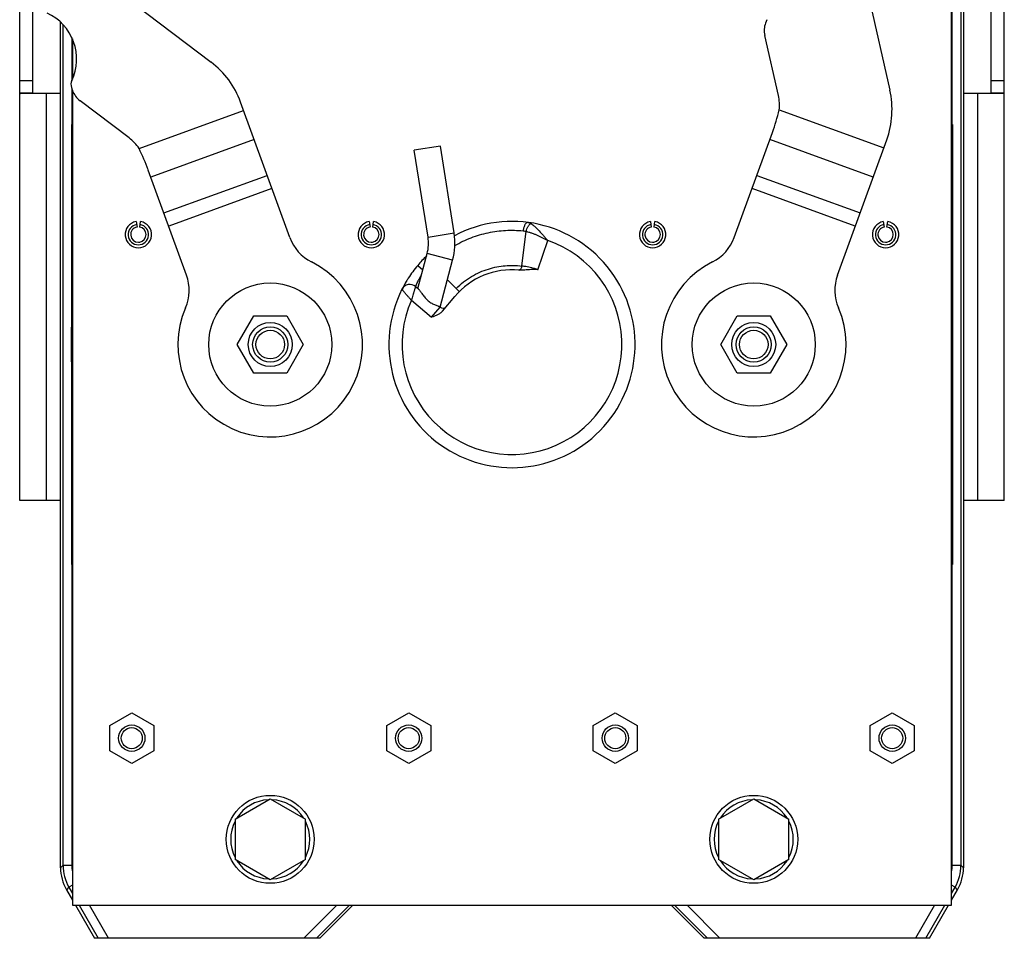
# Model space of a CAD drawing. Extents: x -924 to 1181, y 8 to 1310.
# Tile 3 of 20: x -923 to -699, y 576 to 785. Entities that reach past the tile are written whole.
import ezdxf

# ---------------------------------------------------------------- set-up
doc = ezdxf.new("R2010")
doc.units = 0
doc.header["$LTSCALE"] = 65.395
doc.layers.get('0').update_dxf_attribs({"linetype": 'CONTINUOUS'})
doc.layers.add('00341694_1', color=7, linetype='CONTINUOUS')

msp = doc.modelspace()

# ---------------------------------------------------------------- linework, layer by layer
at = {"color": 6, "linetype": 'CONTINUOUS'}
for p, q in [((-708.75, 814.55), (-708.75, 592.31)), ((-711.45, 583.77), (-711.45, 807.13)), ((-897.31, 788.67), (-879.92, 775.48)), ((-730.33, 790.4), (-725.49, 769.12)), ((-914.15, 592.31), (-914.15, 784.58)), ((-753.51, 785.13), (-753.78, 784.37)), ((-911.45, 780.75), (-911.45, 771.61)), ((-750.84, 767.88), (-753.96, 781.55)), ((-911.67, 769.73), (-911.4, 768.98)), ((-911.45, 769.12), (-911.45, 583.77)), ((-898.54, 758.23), (-909.72, 766.71)), ((-861.99, 735.58), (-873.21, 766.39)), ((-760.9, 735.58), (-752.19, 759.5)), ((-737.41, 727.03), (-726.19, 757.84)), ((-827.75, 756.4), (-833.68, 755.46)), ((-830.55, 735.71), (-833.68, 755.46)), ((-824.62, 736.64), (-827.75, 756.4)), ((-885.49, 727.03), (-894.19, 750.95)), ((-843.14, 737.99), (-842.93, 739.22)), ((-832.87, 724.03), (-830.75, 731.97)), ((-827.8, 719.77), (-824.95, 730.42)), ((-832.9, 729.26), (-832.9, 729.27)), ((-827.27, 718.86), (-824.47, 722.2)), ((-873.95, 711.27), (-870.2, 717.77)), ((-870.2, 717.77), (-862.69, 717.77)), ((-862.69, 717.77), (-858.94, 711.27)), ((-763.95, 711.27), (-760.2, 717.77)), ((-760.2, 717.77), (-752.69, 717.77)), ((-752.69, 717.77), (-748.94, 711.27)), ((-870.2, 704.77), (-873.95, 711.27)), ((-858.94, 711.27), (-862.69, 704.77)), ((-760.2, 704.77), (-763.95, 711.27)), ((-748.94, 711.27), (-752.69, 704.77)), ((-862.69, 704.77), (-870.2, 704.77)), ((-752.69, 704.77), (-760.2, 704.77)), ((-902.95, 624.65), (-897.95, 627.54)), ((-897.95, 627.54), (-892.95, 624.65)), ((-839.95, 624.65), (-834.95, 627.54)), ((-834.95, 627.54), (-829.95, 624.65)), ((-792.95, 624.65), (-787.95, 627.54)), ((-787.95, 627.54), (-782.95, 624.65)), ((-729.95, 624.65), (-724.95, 627.54)), ((-724.95, 627.54), (-719.95, 624.65)), ((-902.95, 618.88), (-902.95, 624.65)), ((-892.95, 624.65), (-892.95, 618.88)), ((-839.95, 618.88), (-839.95, 624.65)), ((-829.95, 624.65), (-829.95, 618.88)), ((-792.95, 618.88), (-792.95, 624.65)), ((-782.95, 624.65), (-782.95, 618.88)), ((-729.95, 618.88), (-729.95, 624.65)), ((-719.95, 624.65), (-719.95, 618.88)), ((-897.95, 615.99), (-902.95, 618.88)), ((-892.95, 618.88), (-897.95, 615.99)), ((-834.95, 615.99), (-839.95, 618.88)), ((-829.95, 618.88), (-834.95, 615.99)), ((-787.95, 615.99), (-792.95, 618.88)), ((-782.95, 618.88), (-787.95, 615.99)), ((-724.95, 615.99), (-729.95, 618.88)), ((-719.95, 618.88), (-724.95, 615.99)), ((-874.45, 603.39), (-866.45, 608.01)), ((-866.45, 608.01), (-858.45, 603.39)), ((-764.45, 603.39), (-756.45, 608.01)), ((-756.45, 608.01), (-748.45, 603.39)), ((-874.45, 603.39), (-874.45, 594.15)), ((-858.45, 594.15), (-858.45, 603.39)), ((-764.45, 603.39), (-764.45, 594.15)), ((-748.45, 594.15), (-748.45, 603.39)), ((-866.45, 589.53), (-874.45, 594.15)), ((-858.45, 594.15), (-866.45, 589.53)), ((-756.45, 589.53), (-764.45, 594.15)), ((-748.45, 594.15), (-756.45, 589.53)), ((-912.81, 587.32), (-911.45, 584.95)), ((-711.45, 584.95), (-710.08, 587.32)), ((-911.45, 583.77), (-711.45, 583.77)), ((-910.77, 583.77), (-906.45, 576.27)), ((-847.65, 583.77), (-855.15, 576.27)), ((-767.75, 576.27), (-775.25, 583.77)), ((-716.45, 576.27), (-712.13, 583.77)), ((-855.15, 576.27), (-906.45, 576.27)), ((-716.45, 576.27), (-767.75, 576.27))]:
    msp.add_line(p, q, dxfattribs=at)
at = {"color": 9, "linetype": 'CONTINUOUS'}
for p, q in [((-709.31, 813), (-709.31, 592.87)), ((-711.31, 719.13), (-711.31, 807.51)), ((-913.59, 592.87), (-913.59, 784.02)), ((-911.59, 781.06), (-911.59, 771.3)), ((-911.59, 769.5), (-911.59, 719.13)), ((-896.3, 755.86), (-872.52, 764.51)), ((-750.65, 764.62), (-726.88, 755.96)), ((-870.11, 757.87), (-893.6, 749.32)), ((-729.3, 749.32), (-752.79, 757.87)), ((-890.64, 741.19), (-867.15, 749.74)), ((-755.75, 749.74), (-732.25, 741.19)), ((-866.05, 746.72), (-889.54, 738.17)), ((-733.35, 738.17), (-756.84, 746.72)), ((-809.24, 729.12), (-808.26, 737.01)), ((-830.55, 735.71), (-824.62, 736.64)), ((-805.6, 728.29), (-803.32, 734.91)), ((-831.03, 730.92), (-831.21, 731.1)), ((-824.95, 730.42), (-830.75, 731.97)), ((-832.9, 729.27), (-831.73, 728.29)), ((-834.33, 721.33), (-829.74, 717.48)), ((-911.59, 719.13), (-911.45, 719.12)), ((-829.74, 717.48), (-827.81, 719.77)), ((-711.45, 719.12), (-711.31, 719.13)), ((-911.59, 703.4), (-911.45, 703.41)), ((-911.59, 703.4), (-911.59, 592.87)), ((-711.31, 703.4), (-711.45, 703.41)), ((-711.31, 592.87), (-711.31, 703.4)), ((-913.59, 592.87), (-914.15, 592.31)), ((-913.59, 592.87), (-911.59, 592.87)), ((-711.31, 592.87), (-709.31, 592.87)), ((-708.75, 592.31), (-709.31, 592.87)), ((-912.25, 587.88), (-912.81, 587.32)), ((-911.45, 588.34), (-912.25, 587.88)), ((-912.25, 587.88), (-911.45, 586.49)), ((-710.64, 587.88), (-711.45, 588.34)), ((-711.45, 586.49), (-710.64, 587.88)), ((-710.08, 587.32), (-710.64, 587.88)), ((-909.88, 583.77), (-905.56, 576.27)), ((-903.25, 576.27), (-907.57, 583.77)), ((-851.27, 583.77), (-858.77, 576.27)), ((-848.44, 583.77), (-855.94, 576.27)), ((-766.95, 576.27), (-774.45, 583.77)), ((-764.13, 576.27), (-771.63, 583.77)), ((-715.32, 583.77), (-719.64, 576.27)), ((-717.33, 576.27), (-713.01, 583.77))]:
    msp.add_line(p, q, dxfattribs=at)
at = {"color": 2, "linetype": 'CONTINUOUS'}
for p, q in [((-911.65, 761.27), (-911.65, 661.27)), ((-711.25, 761.27), (-711.25, 661.27)), ((-896.97, 739.22), (-896.75, 737.99)), ((-896.14, 737.99), (-895.93, 739.22)), ((-843.97, 739.22), (-843.75, 737.99)), ((-779.97, 739.22), (-779.75, 737.99)), ((-779.14, 737.99), (-778.93, 739.22)), ((-726.97, 739.22), (-726.75, 737.99)), ((-726.14, 737.99), (-725.93, 739.22)), ((-823.45, 723.31), (-826.13, 726.01)), ((-833.4, 724.47), (-832.82, 723.98)), ((-827.86, 719.82), (-827.81, 719.77))]:
    msp.add_line(p, q, dxfattribs=at)
at = {"color": 6, "linetype": 'CONTINUOUS'}
for centre, radius in [((-866.45, 711.27), 14), ((-756.45, 711.27), 14), ((-866.45, 711.27), 5), ((-866.45, 711.27), 4), ((-756.45, 711.27), 5), ((-756.45, 711.27), 4), ((-866.45, 711.27), 3.25), ((-756.45, 711.27), 3.25), ((-897.95, 621.77), 3), ((-897.95, 621.77), 2.4), ((-834.95, 621.77), 3), ((-834.95, 621.77), 2.4), ((-787.95, 621.77), 3), ((-787.95, 621.77), 2.4), ((-724.95, 621.77), 3), ((-724.95, 621.77), 2.4), ((-866.45, 598.77), 10), ((-756.45, 598.77), 10)]:
    msp.add_circle(centre, radius, dxfattribs=at)
for centre, radius, start, end in [((-922, 776.18), 11.5, 334.7249, 65.2751), ((-749.08, 782.66), 5, 160, 192.8285), ((-892, 759.55), 20, 20, 52.8285), ((-909.79, 770.42), 2, 154.7249, 200), ((-906.7, 770.69), 5, 200, 232.8285), ((-744.99, 764.68), 20, 340, 12.8285), ((-760.6, 765.66), 10, 354.0253, 12.8285), ((-796.77, 775.75), 47.44, 339.974, 346.4265), ((-904.58, 750.27), 10, 34.0253, 52.8285), ((-938.78, 734.75), 47.44, 19.974, 26.4265), ((-896.45, 736.27), 3, 100, 80), ((-843.45, 736.27), 3, 100, 80), ((-811.45, 711.27), 28, 153.3424, 117.8791), ((-779.45, 736.27), 3, 100, 80), ((-726.45, 736.27), 3, 100, 80), ((-896.45, 736.27), 2.31, 100, 80), ((-843.45, 736.27), 2.31, 100, 80), ((-779.45, 736.27), 2.31, 100, 80), ((-726.45, 736.27), 2.31, 100, 80), ((-852.6, 739), 10, 200, 243.464), ((-839.44, 734.3), 9, 345, 9), ((-839.44, 734.3), 15, 345, 9), ((-770.3, 739), 10, 296.536, 340), ((-811.45, 711.27), 28, 133.9986, 140), ((-866.45, 711.27), 21, 156.536, 63.464), ((-811.45, 711.27), 17, 84.499, 140), ((-756.45, 711.27), 21, 116.536, 23.464), ((-894.88, 723.61), 10, 336.536, 20), ((-811.45, 711.27), 28, 147.436, 149.1441), ((-728.01, 723.61), 10, 160, 203.464), ((-866.45, 598.77), 9, 92.7391, 147.2658), ((-866.45, 598.77), 9, 32.7341, 87.2609), ((-756.45, 598.77), 9, 92.7391, 147.2658), ((-756.45, 598.77), 9, 32.7341, 87.2609), ((-866.45, 598.77), 9, 152.7391, 207.2609), ((-866.45, 598.77), 9, 332.7391, 27.2609), ((-756.45, 598.77), 9, 152.7391, 207.2609), ((-756.45, 598.77), 9, 332.7391, 27.2609), ((-866.45, 598.77), 9, 212.7341, 267.2609), ((-866.45, 598.77), 9, 272.7391, 327.2658), ((-756.45, 598.77), 9, 212.7341, 267.2609), ((-756.45, 598.77), 9, 272.7391, 327.2658), ((-904.15, 592.31), 10, 179.9954, 209.9436), ((-718.74, 592.31), 10, 330.0564, 0.0046)]:
    msp.add_arc(centre, radius, start, end, dxfattribs=at)
at = {"color": 2, "linetype": 'CONTINUOUS'}
for centre, radius, start, end in [((-896.45, 736.27), 1.75, 100, 270), ((-896.45, 736.27), 1.75, 280, 80), ((-843.45, 736.27), 1.75, 100, 270), ((-843.45, 736.27), 1.75, 280, 80), ((-779.45, 736.27), 1.75, 100, 270), ((-779.45, 736.27), 1.75, 280, 80), ((-726.45, 736.27), 1.75, 100, 270), ((-726.45, 736.27), 1.75, 280, 80), ((-896.45, 736.27), 1.75, 270.0123, 279.9877), ((-843.45, 736.27), 1.75, 270.0123, 279.9877), ((-779.45, 736.27), 1.75, 270.0123, 279.9877), ((-726.45, 736.27), 1.75, 270.0123, 279.9877), ((-827.16, 720.54), 1, 230, 320)]:
    msp.add_arc(centre, radius, start, end, dxfattribs=at)
at = {"color": 9, "linetype": 'CONTINUOUS'}
for centre, radius, start, end in [((-811.45, 711.27), 25, 156.2602, 71.0395), ((-811.45, 711.27), 28, 140.0199, 147.436), ((-809.86, 728.51), 0.319, 264.7718, 275.4835), ((-811.45, 711.27), 28, 149.1441, 153.3424), ((-834.68, 722.93), 2, 50, 153.3424), ((-736.08, 711.26), 175.68, 177.4299, 177.9112), ((-811.45, 711.27), 100.45, 174.5926, 175.5085), ((-811.45, 711.27), 100.45, 4.4915, 5.4074), ((-886.84, 711.26), 175.71, 2.0879, 2.5701), ((-736.45, 711.27), 175.31, 177.9105, 182.0805), ((-886.45, 711.27), 175.32, 357.9121, 2.0883), ((-736.05, 711.28), 175.71, 182.0801, 182.5701), ((-811.45, 711.27), 100.45, 184.4915, 185.4074), ((-811.45, 711.27), 100.45, 354.5926, 355.5085), ((-886.84, 711.28), 175.71, 357.4299, 357.9125), ((-903.59, 592.87), 10, 180.0112, 209.9522), ((-903.59, 592.87), 8, 179.9957, 190.7242), ((-719.31, 592.87), 8, 349.2761, 0.0033), ((-719.31, 592.87), 10, 330.0478, 359.9888)]:
    msp.add_arc(centre, radius, start, end, dxfattribs=at)
for points, knots in [([(-824.45, 733.78), (-823.26, 734.47), (-820.79, 735.64), (-816.88, 736.79), (-812.9, 737.32), (-810.24, 737.26), (-808.92, 737.13)], [0, 0, 0, 0, 0.255452, 0.506502, 0.753856, 1, 1, 1, 1]), ([(-807.81, 739.03), (-807.84, 739.04), (-807.9, 739.04), (-807.99, 739.02), (-808.08, 738.98), (-808.2, 738.9), (-808.35, 738.75), (-808.5, 738.51), (-808.65, 738.22), (-808.77, 737.88), (-808.86, 737.52), (-808.9, 737.26), (-808.92, 737.13)], [0, 0, 0, 0, 0.035902, 0.073339, 0.113618, 0.157697, 0.259198, 0.379697, 0.517773, 0.670199, 0.832618, 1, 1, 1, 1]), ([(-808.92, 737.13), (-808.86, 737.13), (-808.64, 737.1), (-808.42, 737.05), (-808.26, 737.01)], [0, 0, 0, 0, 0.251232, 1, 1, 1, 1]), ([(-808.26, 737.01), (-808.2, 737.21), (-808.09, 737.51), (-807.91, 737.89), (-807.77, 738.14), (-807.61, 738.36), (-807.45, 738.54), (-807.29, 738.68), (-807.18, 738.75), (-807.12, 738.78)], [0, 0, 0, 0, 0.298169, 0.441698, 0.57745, 0.702813, 0.815705, 0.914818, 1, 1, 1, 1]), ([(-808.26, 737.01), (-808.05, 736.96), (-807.62, 736.85), (-806.98, 736.64), (-806.35, 736.4), (-805.11, 735.87), (-804.11, 735.35), (-803.32, 734.91)], [0, 0, 0, 0, 0.121874, 0.247523, 0.3722, 0.496952, 1, 1, 1, 1]), ([(-807.81, 739.03), (-807.69, 739.02), (-807.45, 738.96), (-807.23, 738.84), (-807.12, 738.78)], [0, 0, 0, 0, 0.493284, 1, 1, 1, 1]), ([(-807.12, 738.78), (-806.97, 738.68), (-806.67, 738.46), (-806.22, 738.06), (-805.75, 737.61), (-805.1, 736.94), (-804.46, 736.22), (-803.81, 735.48), (-803.49, 735.1), (-803.32, 734.91)], [0, 0, 0, 0, 0.09676, 0.207925, 0.329095, 0.457103, 0.725099, 0.862207, 1, 1, 1, 1]), ([(-824.15, 724.02), (-823.62, 724.55), (-822.51, 725.53), (-820.69, 726.76), (-818.79, 727.74), (-816.85, 728.47), (-814.92, 728.96), (-813, 729.23), (-811.1, 729.29), (-809.85, 729.2), (-809.24, 729.12)], [0, 0, 0, 0, 0.137643, 0.272739, 0.403661, 0.52988, 0.651698, 0.76989, 0.885544, 1, 1, 1, 1]), ([(-809.24, 729.12), (-809.25, 729.01), (-809.29, 728.78), (-809.4, 728.53), (-809.52, 728.37), (-809.62, 728.28), (-809.72, 728.22), (-809.79, 728.2), (-809.83, 728.2)], [0, 0, 0, 0, 0.303325, 0.579415, 0.701499, 0.811385, 0.909921, 1, 1, 1, 1]), ([(-805.6, 728.29), (-805.92, 728.4), (-806.71, 728.65), (-807.73, 728.89), (-808.62, 729.04), (-809.04, 729.1), (-809.24, 729.12)], [0, 0, 0, 0, 0.272327, 0.661896, 0.839794, 1, 1, 1, 1]), ([(-834.33, 721.33), (-834.47, 721.48), (-834.74, 721.78), (-835.13, 722.23), (-835.44, 722.59), (-835.67, 722.85), (-835.82, 723.04), (-835.96, 723.21), (-836.09, 723.36), (-836.18, 723.48), (-836.25, 723.56), (-836.3, 723.62), (-836.34, 723.67), (-836.37, 723.71), (-836.4, 723.74), (-836.42, 723.77), (-836.44, 723.79), (-836.45, 723.8), (-836.45, 723.81), (-836.46, 723.82), (-836.46, 723.82), (-836.47, 723.83), (-836.47, 723.83), (-836.47, 723.83), (-836.47, 723.83), (-836.47, 723.83), (-836.47, 723.83)], [0, 0, 0, 0, 0.186866, 0.368144, 0.538072, 0.616875, 0.690553, 0.758199, 0.819083, 0.872359, 0.895847, 0.917143, 0.936178, 0.952881, 0.967161, 0.97889, 0.983774, 0.988012, 0.991616, 0.994587, 0.996924, 0.998618, 0.999219, 0.999651, 0.999912, 1, 1, 1, 1]), ([(-833.4, 724.47), (-833.4, 724.47), (-833.4, 724.46), (-833.4, 724.46), (-833.4, 724.46), (-833.4, 724.46), (-833.4, 724.46), (-833.4, 724.45), (-833.41, 724.44), (-833.41, 724.43), (-833.41, 724.41), (-833.42, 724.39), (-833.43, 724.36), (-833.44, 724.32), (-833.46, 724.26), (-833.48, 724.21), (-833.5, 724.14), (-833.53, 724.04), (-833.57, 723.9), (-833.63, 723.71), (-833.69, 723.5), (-833.76, 723.27), (-833.84, 723.02), (-833.91, 722.76), (-834.02, 722.39), (-834.16, 721.92), (-834.28, 721.53), (-834.33, 721.33)], [0, 0, 0, 0, 0.00009, 0.000343, 0.00076, 0.001341, 0.002995, 0.005301, 0.008258, 0.011862, 0.016109, 0.020994, 0.032656, 0.046796, 0.063351, 0.082251, 0.103419, 0.126775, 0.179707, 0.240329, 0.307858, 0.38148, 0.460373, 0.543711, 0.630692, 0.812526, 1, 1, 1, 1])]:
    msp.add_open_spline(points, degree=3, knots=knots, dxfattribs=at)
at = {"color": 6, "linetype": 'CONTINUOUS'}
for points, knots in [([(-805.6, 728.29), (-805.77, 728.31), (-806.13, 728.32), (-806.65, 728.33), (-807.18, 728.31), (-807.88, 728.26), (-808.59, 728.2), (-809.29, 728.16), (-809.64, 728.17), (-809.82, 728.19)], [0, 0, 0, 0, 0.125005, 0.250011, 0.375018, 0.500027, 0.750046, 0.875045, 1, 1, 1, 1]), ([(-827.27, 718.86), (-827.42, 718.68), (-827.78, 718.36), (-828.41, 718), (-829.06, 717.72), (-829.51, 717.56), (-829.74, 717.48)], [0, 0, 0, 0, 0.249596, 0.499591, 0.749762, 1, 1, 1, 1])]:
    msp.add_open_spline(points, degree=3, knots=knots, dxfattribs=at)
at = {"color": 2, "linetype": 'CONTINUOUS'}
for points, knots in [([(-832.07, 727.05), (-832.18, 726.88), (-832.38, 726.56), (-832.62, 726.15), (-832.79, 725.84), (-832.9, 725.63), (-833, 725.43), (-833.08, 725.24), (-833.16, 725.07), (-833.22, 724.92), (-833.27, 724.81), (-833.3, 724.72), (-833.32, 724.67), (-833.34, 724.62), (-833.36, 724.58), (-833.37, 724.55), (-833.38, 724.52), (-833.39, 724.5), (-833.39, 724.49), (-833.39, 724.48), (-833.4, 724.47), (-833.4, 724.47), (-833.4, 724.47), (-833.4, 724.47), (-833.4, 724.47)], [0, 0, 0, 0, 0.205404, 0.395906, 0.484183, 0.567121, 0.644212, 0.714977, 0.778933, 0.83562, 0.884589, 0.906039, 0.925401, 0.942626, 0.957665, 0.970467, 0.980999, 0.989238, 0.99249, 0.995159, 0.997245, 0.998746, 0.999662, 1, 1, 1, 1]), ([(-832.82, 723.98), (-832.79, 723.95), (-832.72, 723.89), (-832.58, 723.73), (-832.4, 723.5), (-832.17, 723.18), (-831.93, 722.83), (-831.66, 722.46), (-831.37, 722.09), (-831.06, 721.72), (-830.71, 721.37), (-830.33, 721.06), (-829.92, 720.78), (-829.51, 720.56), (-829.1, 720.38), (-828.71, 720.23), (-828.37, 720.1), (-828.09, 719.97), (-827.93, 719.87), (-827.86, 719.82)], [0, 0, 0, 0, 0.019205, 0.041586, 0.093982, 0.153821, 0.218846, 0.287522, 0.358866, 0.43216, 0.506752, 0.581826, 0.656199, 0.72826, 0.796306, 0.858675, 0.913977, 0.961197, 1, 1, 1, 1])]:
    msp.add_open_spline(points, degree=3, knots=knots, dxfattribs=at)
at = {"layer": '00341694_1', "color": 7, "linetype": 'CONTINUOUS'}
for p, q in [((-923.45, 675.81), (-923.45, 793.32)), ((-920.45, 768.49), (-920.45, 793.32)), ((-702.45, 768.49), (-702.45, 793.32)), ((-699.45, 675.81), (-699.45, 793.32)), ((-923.45, 768.49), (-920.45, 768.49)), ((-914.15, 768.32), (-923.24, 768.32)), ((-699.65, 768.32), (-708.75, 768.32)), ((-702.45, 768.49), (-699.45, 768.49)), ((-914.15, 675.81), (-923.45, 675.81)), ((-699.45, 675.81), (-708.75, 675.81))]:
    msp.add_line(p, q, dxfattribs=at)
at = {"layer": '00341694_1', "color": 9, "linetype": 'CONTINUOUS'}
for p, q in [((-923.45, 771.32), (-920.45, 771.32)), ((-702.45, 771.32), (-699.45, 771.32)), ((-917.45, 768.32), (-917.45, 675.81)), ((-705.45, 675.81), (-705.45, 768.32))]:
    msp.add_line(p, q, dxfattribs=at)
at = {"layer": '00341694_1', "color": 7, "linetype": 'CONTINUOUS'}
for points, knots in [([(-923.45, 768.49), (-923.45, 768.47), (-923.44, 768.42), (-923.38, 768.33), (-923.3, 768.32), (-923.24, 768.32)], [0, 0, 0, 0, 0.253806, 0.471384, 1, 1, 1, 1]), ([(-920.34, 768.32), (-920.36, 768.32), (-920.39, 768.33), (-920.43, 768.37), (-920.44, 768.42), (-920.45, 768.47), (-920.45, 768.49)], [0, 0, 0, 0, 0.210057, 0.415326, 0.66994, 1, 1, 1, 1]), ([(-702.45, 768.49), (-702.45, 768.47), (-702.45, 768.42), (-702.47, 768.37), (-702.5, 768.33), (-702.53, 768.32), (-702.55, 768.32)], [0, 0, 0, 0, 0.330059, 0.584674, 0.789943, 1, 1, 1, 1]), ([(-699.65, 768.32), (-699.6, 768.32), (-699.51, 768.33), (-699.45, 768.42), (-699.45, 768.47), (-699.45, 768.49)], [0, 0, 0, 0, 0.528616, 0.746194, 1, 1, 1, 1])]:
    msp.add_open_spline(points, degree=3, knots=knots, dxfattribs=at)

doc.saveas('drawing.dxf')
